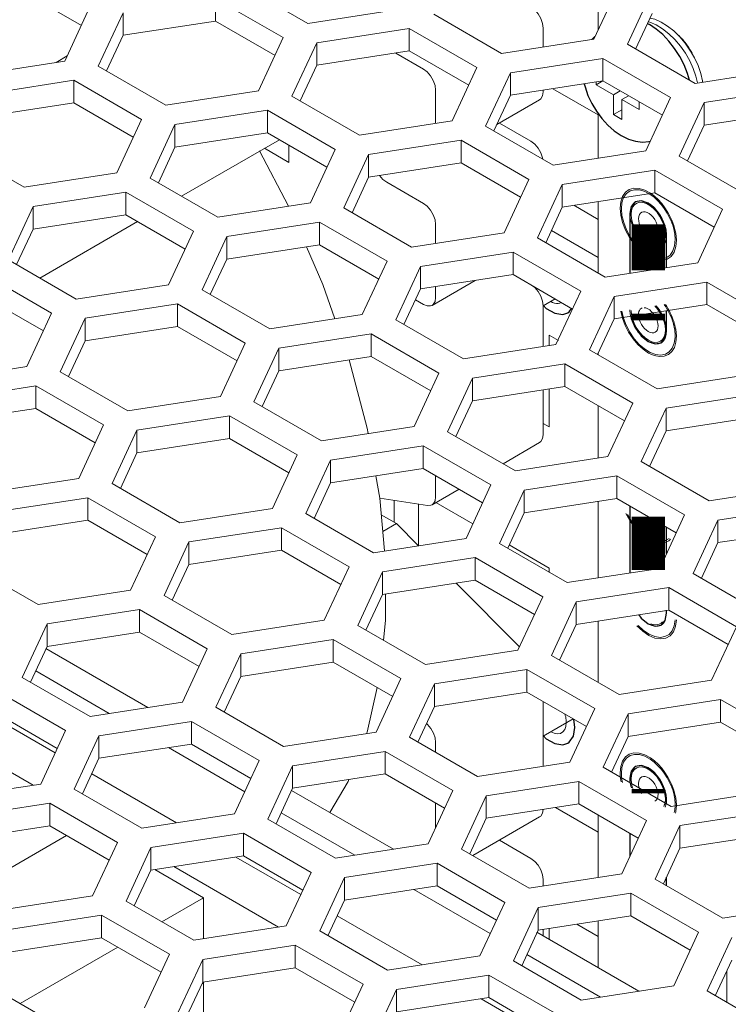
# Model space of a CAD drawing. Header units: millimetres. Extents: x 39 to 399, y 18 to 448.
# Tile 16 of 26: x 113 to 133, y 390 to 418. Entities that reach past the tile are written whole.
import ezdxf

# ---------------------------------------------------------------- set-up
doc = ezdxf.new("R2010")
doc.units = ezdxf.units.MM
doc.header["$LTSCALE"] = 2
doc.layers.get('0').update_dxf_attribs({"lineweight": 9})
doc.layers.add('02___PRT_ALL_AXES', color=7, linetype='Continuous')

msp = doc.modelspace()

# ---------------------------------------------------------------- linework, layer by layer
at = {"color": 3, "linetype": 'Continuous'}
for p, q in [((121.334, 418.07), (119.374, 419.202)), ((130.33, 419.163), (129.613, 417.618)), ((130.579, 417.468), (131.296, 419.014)), ((118.667, 418.794), (120.627, 417.662)), ((115.024, 418.529), (114.307, 416.983)), ((115.273, 416.834), (115.99, 418.379)), ((124.011, 418.485), (121.334, 418.07)), ((126.936, 417.204), (124.977, 418.335)), ((121.593, 417.513), (124.27, 417.927)), ((124.27, 417.927), (126.229, 416.796)), ((120.627, 417.662), (119.909, 416.117)), ((120.875, 415.967), (121.593, 417.513)), ((129.613, 417.618), (126.936, 417.204)), ((132.539, 416.337), (130.579, 417.468)), ((114.307, 416.983), (111.63, 416.569)), ((127.195, 416.646), (129.872, 417.06)), ((129.872, 417.06), (131.831, 415.929)), ((117.233, 415.703), (115.273, 416.834)), ((126.229, 416.796), (125.512, 415.25)), ((126.478, 415.101), (127.195, 416.646)), ((135.215, 416.751), (132.539, 416.337)), ((111.889, 416.012), (114.566, 416.426)), ((114.566, 416.426), (116.526, 415.294)), ((119.909, 416.117), (117.233, 415.703)), ((132.797, 415.779), (135.474, 416.194)), ((122.835, 414.836), (120.875, 415.967)), ((131.831, 415.929), (131.114, 414.383)), ((132.08, 414.234), (132.797, 415.779)), ((117.491, 415.145), (120.168, 415.559)), ((120.168, 415.559), (122.128, 414.428)), ((116.526, 415.294), (115.808, 413.749)), ((116.774, 413.6), (117.491, 415.145)), ((125.512, 415.25), (122.835, 414.836)), ((128.437, 413.969), (126.478, 415.101)), ((123.094, 414.278), (125.771, 414.692)), ((125.771, 414.692), (127.73, 413.561)), ((113.131, 413.335), (111.172, 414.466)), ((122.128, 414.428), (121.411, 412.882)), ((131.114, 414.383), (128.437, 413.969)), ((122.377, 412.733), (123.094, 414.278)), ((134.04, 413.103), (132.08, 414.234)), ((115.808, 413.749), (113.131, 413.335)), ((128.696, 413.412), (131.373, 413.826)), ((131.373, 413.826), (133.333, 412.694)), ((118.734, 412.468), (116.774, 413.6)), ((127.73, 413.561), (127.013, 412.016)), ((113.39, 412.777), (116.067, 413.191)), ((116.067, 413.191), (118.027, 412.06)), ((127.979, 411.866), (128.696, 413.412)), ((121.411, 412.882), (118.734, 412.468)), ((112.673, 411.232), (113.39, 412.777)), ((124.336, 411.602), (122.377, 412.733)), ((133.333, 412.694), (132.615, 411.149)), ((118.993, 411.911), (121.669, 412.325)), ((121.669, 412.325), (123.629, 411.193)), ((118.027, 412.06), (117.309, 410.514)), ((127.013, 412.016), (124.336, 411.602)), ((118.275, 410.365), (118.993, 411.911)), ((129.939, 410.735), (127.979, 411.866)), ((124.595, 411.044), (127.272, 411.458)), ((127.272, 411.458), (129.231, 410.327)), ((114.633, 410.1), (112.673, 411.232)), ((123.629, 411.193), (122.912, 409.648)), ((123.878, 409.498), (124.595, 411.044)), ((132.615, 411.149), (129.939, 410.735)), ((111.966, 410.823), (113.925, 409.692)), ((130.197, 410.177), (132.874, 410.591)), ((132.874, 410.591), (134.834, 409.46)), ((117.309, 410.514), (114.633, 410.1)), ((120.235, 409.234), (118.275, 410.365)), ((129.231, 410.327), (128.514, 408.781)), ((129.48, 408.632), (130.197, 410.177)), ((114.891, 409.543), (117.568, 409.957)), ((117.568, 409.957), (119.528, 408.825)), ((113.925, 409.692), (113.208, 408.147)), ((114.174, 407.997), (114.891, 409.543)), ((122.912, 409.648), (120.235, 409.234)), ((125.837, 408.367), (123.878, 409.498)), ((120.494, 408.676), (123.171, 409.09)), ((123.171, 409.09), (125.13, 407.959)), ((119.528, 408.825), (118.811, 407.28)), ((119.777, 407.131), (120.494, 408.676)), ((128.514, 408.781), (125.837, 408.367)), ((131.44, 407.5), (129.48, 408.632)), ((113.208, 408.147), (110.531, 407.733)), ((126.096, 407.809), (128.773, 408.223)), ((128.773, 408.223), (130.733, 407.092)), ((116.134, 406.866), (114.174, 407.997)), ((125.13, 407.959), (124.413, 406.413)), ((125.379, 406.264), (126.096, 407.809)), ((134.117, 407.914), (131.44, 407.5)), ((110.79, 407.175), (113.467, 407.589)), ((113.467, 407.589), (115.427, 406.458)), ((118.811, 407.28), (116.134, 406.866)), ((131.699, 406.943), (134.375, 407.357)), ((121.736, 405.999), (119.777, 407.131)), ((130.733, 407.092), (130.015, 405.547)), ((130.981, 405.397), (131.699, 406.943)), ((116.393, 406.308), (119.069, 406.722)), ((119.069, 406.722), (121.029, 405.591)), ((115.427, 406.458), (114.709, 404.912)), ((124.413, 406.413), (121.736, 405.999)), ((115.675, 404.763), (116.393, 406.308)), ((127.339, 405.133), (125.379, 406.264)), ((121.995, 405.442), (124.672, 405.856)), ((124.672, 405.856), (126.631, 404.724)), ((121.029, 405.591), (120.312, 404.046)), ((130.015, 405.547), (127.339, 405.133)), ((121.278, 403.896), (121.995, 405.442)), ((132.941, 404.266), (130.981, 405.397)), ((114.709, 404.912), (112.033, 404.498)), ((127.597, 404.575), (130.274, 404.989)), ((130.274, 404.989), (132.234, 403.858)), ((117.635, 403.631), (115.675, 404.763)), ((126.631, 404.724), (125.914, 403.179)), ((135.618, 404.68), (132.941, 404.266)), ((112.291, 403.94), (114.968, 404.355)), ((114.968, 404.355), (116.928, 403.223)), ((126.88, 403.029), (127.597, 404.575)), ((120.312, 404.046), (117.635, 403.631)), ((133.2, 403.708), (135.877, 404.122)), ((123.237, 402.765), (121.278, 403.896)), ((132.234, 403.858), (131.517, 402.312)), ((117.894, 403.074), (120.571, 403.488)), ((120.571, 403.488), (122.53, 402.356)), ((132.482, 402.163), (133.2, 403.708)), ((116.928, 403.223), (116.211, 401.678)), ((117.177, 401.528), (117.894, 403.074)), ((125.914, 403.179), (123.237, 402.765)), ((128.84, 401.898), (126.88, 403.029)), ((123.496, 402.207), (126.173, 402.621)), ((126.173, 402.621), (128.133, 401.49)), ((113.534, 401.264), (111.574, 402.395)), ((122.53, 402.356), (121.813, 400.811)), ((122.779, 400.662), (123.496, 402.207)), ((131.517, 402.312), (128.84, 401.898)), ((134.442, 401.031), (132.482, 402.163)), ((116.211, 401.678), (113.534, 401.264)), ((119.136, 400.397), (117.177, 401.528)), ((128.133, 401.49), (127.415, 399.944)), ((129.099, 401.34), (131.775, 401.755)), ((131.775, 401.755), (133.735, 400.623)), ((128.381, 399.795), (129.099, 401.34)), ((113.793, 400.706), (116.469, 401.12)), ((116.469, 401.12), (118.429, 399.989)), ((113.075, 399.16), (113.793, 400.706)), ((121.813, 400.811), (119.136, 400.397)), ((124.738, 399.53), (122.779, 400.662)), ((133.735, 400.623), (133.018, 399.078)), ((119.395, 399.839), (122.072, 400.253)), ((122.072, 400.253), (124.031, 399.122)), ((116.708, 398.288), (113.757, 399.991)), ((118.429, 399.989), (117.712, 398.443)), ((118.678, 398.294), (119.395, 399.839)), ((127.415, 399.944), (124.738, 399.53)), ((130.341, 398.664), (128.381, 399.795)), ((124.997, 398.973), (127.674, 399.387)), ((127.674, 399.387), (129.634, 398.255)), ((115.035, 398.029), (113.075, 399.16)), ((124.031, 399.122), (123.314, 397.577)), ((124.28, 397.427), (124.997, 398.973)), ((133.018, 399.078), (130.341, 398.664)), ((112.368, 398.752), (114.328, 397.621)), ((117.712, 398.443), (115.035, 398.029)), ((130.6, 398.106), (133.277, 398.52)), ((133.277, 398.52), (135.236, 397.389)), ((120.637, 397.162), (118.678, 398.294)), ((129.634, 398.255), (128.917, 396.71)), ((129.882, 396.56), (130.6, 398.106)), ((115.294, 397.471), (117.971, 397.886)), ((117.971, 397.886), (119.93, 396.754)), ((114.328, 397.621), (113.611, 396.075)), ((123.314, 397.577), (120.637, 397.162)), ((114.576, 395.926), (115.294, 397.471)), ((126.24, 396.296), (124.28, 397.427)), ((120.896, 396.605), (123.573, 397.019)), ((123.573, 397.019), (125.533, 395.888)), ((119.93, 396.754), (119.213, 395.209)), ((128.917, 396.71), (126.24, 396.296)), ((120.179, 395.059), (120.896, 396.605)), ((131.842, 395.429), (129.882, 396.56)), ((113.611, 396.075), (110.934, 395.661)), ((126.498, 395.738), (129.175, 396.152)), ((129.175, 396.152), (131.135, 395.021)), ((116.536, 394.795), (114.576, 395.926)), ((123.811, 394.187), (120.861, 395.89)), ((125.533, 395.888), (124.815, 394.342)), ((134.519, 395.843), (131.842, 395.429)), ((111.193, 395.104), (113.869, 395.518)), ((113.869, 395.518), (115.829, 394.386)), ((125.781, 394.193), (126.498, 395.738)), ((132.101, 394.871), (134.778, 395.286)), ((119.213, 395.209), (116.536, 394.795)), ((122.138, 393.928), (120.179, 395.059)), ((131.135, 395.021), (130.418, 393.475)), ((116.795, 394.237), (119.472, 394.651)), ((119.472, 394.651), (121.431, 393.52)), ((131.384, 393.326), (132.101, 394.871)), ((115.829, 394.386), (115.112, 392.841)), ((116.078, 392.691), (116.795, 394.237)), ((124.815, 394.342), (122.138, 393.928)), ((127.741, 393.061), (125.781, 394.193)), ((121.431, 393.52), (120.714, 391.974)), ((122.397, 393.37), (125.074, 393.784)), ((125.074, 393.784), (127.034, 392.653)), ((121.68, 391.825), (122.397, 393.37)), ((130.418, 393.475), (127.741, 393.061)), ((133.343, 392.195), (131.384, 393.326)), ((115.112, 392.841), (112.435, 392.427)), ((118.037, 391.56), (116.078, 392.691)), ((127.034, 392.653), (126.316, 391.108)), ((128, 392.504), (130.677, 392.918)), ((130.677, 392.918), (132.636, 391.786)), ((127.282, 390.958), (128, 392.504)), ((136.02, 392.609), (133.343, 392.195)), ((112.694, 391.869), (115.371, 392.283)), ((115.371, 392.283), (117.33, 391.152)), ((120.714, 391.974), (118.037, 391.56)), ((123.64, 390.693), (121.68, 391.825)), ((130.915, 390.086), (127.964, 391.789)), ((132.636, 391.786), (131.919, 390.241)), ((132.885, 390.092), (133.602, 391.637)), ((118.296, 391.002), (120.973, 391.417)), ((120.973, 391.417), (122.933, 390.285)), ((117.33, 391.152), (116.613, 389.606)), ((117.579, 389.457), (118.296, 391.002)), ((126.316, 391.108), (123.64, 390.693)), ((129.242, 389.827), (127.282, 390.958)), ((123.898, 390.136), (126.575, 390.55)), ((126.575, 390.55), (128.535, 389.419)), ((113.936, 389.192), (111.976, 390.324)), ((122.933, 390.285), (122.215, 388.74)), ((123.181, 388.59), (123.898, 390.136)), ((131.919, 390.241), (129.242, 389.827)), ((134.844, 388.96), (132.885, 390.092))]:
    msp.add_line(p, q, dxfattribs=at)
at = {"color": 7, "linetype": 'Continuous'}
for p, q in [((113.065, 419.007), (114.785, 418.014)), ((129.735, 417.88), (129.735, 418.854)), ((118.667, 418.794), (118.667, 418.14)), ((115.99, 418.379), (115.99, 417.726)), ((130.818, 417.33), (131.296, 418.361)), ((115.99, 417.726), (118.667, 418.14)), ((118.667, 418.14), (120.388, 417.147)), ((131.228, 418.108), (131.184, 418.119)), ((131.414, 418.027), (131.228, 418.108)), ((115.512, 416.696), (115.99, 417.726)), ((124.27, 417.927), (124.27, 417.274)), ((128.144, 417.391), (128.144, 417.935)), ((121.593, 417.513), (121.593, 416.86)), ((121.593, 416.86), (124.27, 417.274)), ((124.679, 416.751), (123.879, 417.213)), ((124.27, 417.274), (125.99, 416.28)), ((114.375, 417.13), (114.052, 416.944)), ((121.114, 415.829), (121.593, 416.86)), ((129.872, 417.06), (129.872, 416.407)), ((127.195, 416.646), (127.195, 415.993)), ((132.752, 416.408), (132.702, 416.626)), ((114.566, 416.426), (114.566, 415.773)), ((127.195, 415.993), (129.872, 416.407)), ((129.681, 416.296), (129.872, 416.407)), ((129.681, 416.378), (129.681, 416.296)), ((129.681, 416.296), (130.18, 416.008)), ((129.872, 416.407), (131.592, 415.414)), ((132.605, 416.352), (132.56, 416.544)), ((132.756, 416.371), (132.752, 416.408)), ((125.033, 415.176), (125.033, 416.139)), ((128.144, 416.09), (128.144, 416.14)), ((129.735, 415.425), (128.422, 416.183)), ((130.18, 416.008), (130.371, 416.119)), ((130.18, 416.008), (130.18, 415.432)), ((111.889, 415.358), (114.566, 415.773)), ((114.566, 415.773), (116.286, 414.779)), ((126.717, 414.963), (127.195, 415.993)), ((128.04, 415.861), (126.802, 415.146)), ((130.421, 415.869), (130.612, 415.98)), ((130.421, 415.293), (130.421, 415.869)), ((130.421, 415.869), (130.92, 415.581)), ((130.92, 415.581), (130.92, 415.802)), ((132.797, 415.779), (132.797, 415.126)), ((120.168, 415.559), (120.168, 414.906)), ((129.735, 414.17), (129.735, 415.46)), ((130.18, 415.432), (130.421, 415.571)), ((130.18, 415.432), (130.421, 415.293)), ((132.797, 415.126), (135.474, 415.54)), ((117.491, 415.145), (117.491, 414.492)), ((126.876, 415.189), (127.79, 414.661)), ((117.491, 414.492), (120.168, 414.906)), ((120.168, 414.906), (121.889, 413.913)), ((132.319, 414.096), (132.797, 415.126)), ((120.512, 414.708), (117.683, 413.075)), ((125.771, 414.692), (125.771, 414.039)), ((117.013, 413.461), (117.491, 414.492)), ((120.776, 412.784), (119.942, 414.387)), ((120.79, 414.052), (120.083, 414.46)), ((120.79, 414.547), (120.79, 414.052)), ((123.094, 414.278), (123.094, 413.625)), ((123.094, 413.625), (125.771, 414.039)), ((125.771, 414.039), (127.491, 413.046)), ((131.373, 413.826), (131.373, 413.173)), ((122.616, 412.595), (123.094, 413.625)), ((124.679, 412.865), (123.618, 413.477)), ((116.067, 413.191), (116.067, 412.538)), ((128.696, 413.412), (128.696, 412.758)), ((128.696, 412.758), (131.373, 413.173)), ((131.373, 413.173), (133.094, 412.179)), ((129.735, 410.852), (129.735, 412.919)), ((113.39, 412.777), (113.39, 412.124)), ((128.218, 411.728), (128.696, 412.758)), ((129.03, 412.81), (129.735, 412.404)), ((113.39, 412.124), (116.067, 412.538)), ((116.41, 412.34), (113.582, 410.707)), ((116.067, 412.538), (117.788, 411.545)), ((121.669, 412.325), (121.669, 411.671)), ((112.912, 411.094), (113.39, 412.124)), ((125.033, 411.709), (125.033, 412.253)), ((129.735, 411.301), (128.382, 412.082)), ((118.993, 411.911), (118.993, 411.257)), ((118.993, 411.257), (121.669, 411.671)), ((121.669, 411.671), (123.39, 410.678)), ((127.272, 411.458), (127.272, 410.805)), ((118.514, 410.227), (118.993, 411.257)), ((124.595, 411.044), (124.595, 410.391)), ((124.595, 410.391), (127.272, 410.805)), ((126.172, 410.635), (124.929, 409.917)), ((127.272, 410.805), (128.992, 409.811)), ((132.874, 410.591), (132.874, 409.938)), ((124.117, 409.36), (124.595, 410.391)), ((125.033, 410.146), (125.033, 410.458)), ((111.966, 410.17), (113.686, 409.177)), ((124.448, 410.075), (124.679, 409.942)), ((128.489, 410.102), (128.144, 409.903)), ((130.197, 410.177), (130.197, 409.524)), ((117.568, 409.957), (117.568, 409.304)), ((128.144, 408.724), (128.144, 409.901)), ((130.197, 409.524), (132.874, 409.938)), ((132.874, 409.938), (134.595, 408.945)), ((114.891, 409.543), (114.891, 408.889)), ((129.719, 408.494), (130.197, 409.524)), ((114.891, 408.889), (117.568, 409.304)), ((117.568, 409.304), (119.289, 408.31)), ((114.413, 407.859), (114.891, 408.889)), ((123.171, 409.09), (123.171, 408.437)), ((128.321, 408.751), (128.321, 409.056)), ((128.321, 409.056), (128.585, 408.903)), ((120.494, 408.676), (120.494, 408.023)), ((120.494, 408.023), (123.171, 408.437)), ((123.171, 408.437), (124.891, 407.444)), ((129.735, 408.485), (129.735, 408.527)), ((128.773, 408.223), (128.773, 407.57)), ((120.016, 406.993), (120.494, 408.023)), ((126.096, 407.809), (126.096, 407.156)), ((113.467, 407.589), (113.467, 406.936)), ((126.096, 407.156), (128.773, 407.57)), ((128.144, 406.177), (128.144, 407.473)), ((128.321, 406.402), (128.321, 407.5)), ((128.773, 407.57), (130.494, 406.577)), ((110.79, 406.522), (113.467, 406.936)), ((113.467, 406.936), (115.188, 405.942)), ((125.618, 406.126), (126.096, 407.156)), ((129.735, 405.503), (129.735, 407.015)), ((131.699, 406.943), (131.699, 406.289)), ((119.069, 406.722), (119.069, 406.069)), ((131.699, 406.289), (134.375, 406.704)), ((128.144, 406.504), (128.321, 406.402)), ((116.393, 406.308), (116.393, 405.655)), ((116.393, 405.655), (119.069, 406.069)), ((119.069, 406.069), (120.79, 405.076)), ((131.22, 405.259), (131.699, 406.289)), ((124.672, 405.856), (124.672, 405.202)), ((128.04, 405.948), (126.983, 405.338)), ((115.914, 404.625), (116.393, 405.655)), ((121.995, 405.442), (121.995, 404.788)), ((121.995, 404.788), (124.672, 405.202)), ((124.672, 405.202), (126.392, 404.209)), ((123.415, 404.345), (123.299, 404.99)), ((125.033, 404.381), (125.033, 404.994)), ((130.274, 404.989), (130.274, 404.336)), ((121.517, 403.758), (121.995, 404.788)), ((114.968, 404.355), (114.968, 403.701)), ((123.555, 402.814), (123.415, 404.345)), ((123.415, 404.345), (124.801, 404.131)), ((125.71, 404.603), (124.929, 404.152)), ((127.597, 404.575), (127.597, 403.922)), ((127.597, 403.922), (130.274, 404.336)), ((130.274, 404.336), (131.995, 403.342)), ((123.83, 403.646), (123.83, 404.281)), ((124.538, 404.172), (124.538, 402.966)), ((126.108, 403.597), (125.038, 404.215)), ((129.735, 402.037), (129.735, 404.252)), ((123.459, 403.861), (123.901, 403.606)), ((127.119, 402.891), (127.597, 403.922)), ((112.291, 403.287), (114.968, 403.701)), ((114.968, 403.701), (116.689, 402.708)), ((120.571, 403.488), (120.571, 402.835)), ((123.901, 403.606), (123.504, 403.376)), ((123.901, 403.606), (124.54, 402.966)), ((133.2, 403.708), (133.2, 403.055)), ((133.2, 403.055), (135.877, 403.469)), ((117.894, 403.074), (117.894, 402.421)), ((128.321, 402.32), (127.164, 402.988)), ((132.722, 402.025), (133.2, 403.055)), ((117.894, 402.421), (120.571, 402.835)), ((120.571, 402.835), (122.291, 401.841)), ((126.173, 402.621), (126.173, 401.968)), ((117.416, 401.39), (117.894, 402.421)), ((123.496, 402.207), (123.496, 401.554)), ((128.321, 402.198), (128.321, 402.32)), ((123.496, 401.554), (126.173, 401.968)), ((125.623, 401.883), (127.461, 400.043)), ((126.173, 401.968), (127.894, 400.975)), ((123.018, 400.524), (123.496, 401.554)), ((123.581, 400.803), (123.581, 401.567)), ((131.775, 401.755), (131.775, 401.101)), ((129.099, 401.34), (129.099, 400.687)), ((116.469, 401.12), (116.469, 400.467)), ((129.099, 400.687), (131.775, 401.101)), ((131.775, 401.101), (133.496, 400.108)), ((113.793, 400.706), (113.793, 400.053)), ((123.522, 400.232), (123.581, 400.803)), ((128.62, 399.657), (129.099, 400.687)), ((129.735, 399.014), (129.735, 400.786)), ((113.793, 400.053), (116.469, 400.467)), ((116.469, 400.467), (118.19, 399.474)), ((122.072, 400.253), (122.072, 399.6)), ((113.314, 399.022), (113.793, 400.053)), ((119.395, 399.839), (119.395, 399.186)), ((119.395, 399.186), (122.072, 399.6)), ((122.072, 399.6), (123.792, 398.607)), ((115.593, 398.115), (113.464, 399.344)), ((127.674, 399.387), (127.674, 398.733)), ((118.917, 398.156), (119.395, 399.186)), ((124.997, 398.973), (124.997, 398.319)), ((124.997, 398.319), (127.674, 398.733)), ((127.674, 398.733), (129.395, 397.74)), ((128.144, 396.59), (128.144, 398.462)), ((133.277, 398.52), (133.277, 397.867)), ((114.029, 396.977), (112.145, 398.064)), ((112.368, 398.099), (114.089, 397.106)), ((124.519, 397.289), (124.997, 398.319)), ((130.6, 398.106), (130.6, 397.453)), ((113.387, 396.041), (110.361, 397.788)), ((117.971, 397.886), (117.971, 397.232)), ((124.801, 397.796), (124.769, 397.827)), ((129.012, 397.961), (128.144, 397.46)), ((130.6, 397.453), (133.277, 397.867)), ((133.277, 397.867), (134.997, 396.874)), ((115.294, 397.471), (115.294, 396.818)), ((115.294, 396.818), (117.971, 397.232)), ((117.971, 397.232), (119.691, 396.239)), ((125.033, 396.993), (125.033, 397.278)), ((130.122, 396.422), (130.6, 397.453)), ((119.512, 395.853), (117.301, 397.129)), ((123.573, 397.019), (123.573, 396.366)), ((114.816, 395.788), (115.294, 396.818)), ((117.54, 394.95), (115.085, 396.367)), ((120.896, 396.605), (120.896, 395.952)), ((120.896, 395.952), (123.573, 396.366)), ((123.573, 396.366), (125.293, 395.372)), ((129.175, 396.152), (129.175, 395.499)), ((120.418, 394.921), (120.896, 395.952)), ((113.869, 395.518), (113.869, 394.865)), ((125.033, 394.81), (125.033, 395.523)), ((126.498, 395.738), (126.498, 395.085)), ((126.498, 395.085), (129.175, 395.499)), ((129.175, 395.499), (130.896, 394.506)), ((122.696, 394.014), (120.567, 395.243)), ((129.735, 394.685), (128.505, 395.395)), ((126.02, 394.055), (126.498, 395.085)), ((128.04, 395.122), (126.106, 394.005)), ((129.735, 393.37), (129.735, 395.176)), ((111.193, 394.45), (113.869, 394.865)), ((113.869, 394.865), (115.59, 393.871)), ((119.472, 394.651), (119.472, 393.998)), ((132.101, 394.871), (132.101, 394.218)), ((111.527, 392.951), (114.355, 394.584)), ((126.876, 394.45), (127.79, 393.922)), ((132.101, 394.218), (134.778, 394.632)), ((116.795, 394.237), (116.795, 393.584)), ((131.623, 393.188), (132.101, 394.218)), ((116.795, 393.584), (119.472, 393.998)), ((121.132, 392.876), (119.249, 393.963)), ((119.472, 393.998), (121.192, 393.005)), ((116.317, 392.553), (116.795, 393.584)), ((116.906, 393.601), (118.315, 392.788)), ((120.491, 391.94), (117.464, 393.687)), ((125.074, 393.784), (125.074, 393.131)), ((122.397, 393.37), (122.397, 392.717)), ((128.144, 393.124), (128.144, 393.31)), ((122.397, 392.717), (125.074, 393.131)), ((126.615, 391.751), (124.405, 393.028)), ((125.074, 393.131), (126.795, 392.138)), ((118.315, 392.788), (117.113, 392.094)), ((118.298, 392.757), (118.315, 392.747)), ((118.315, 392.788), (118.315, 391.603)), ((121.919, 391.687), (122.397, 392.717)), ((130.677, 392.918), (130.677, 392.265)), ((128, 392.504), (128, 391.85)), ((115.371, 392.283), (115.371, 391.63)), ((124.643, 390.849), (122.188, 392.266)), ((128, 391.85), (130.677, 392.265)), ((129.735, 390.767), (129.735, 392.119)), ((130.677, 392.265), (132.397, 391.271)), ((127.522, 390.82), (128, 391.85)), ((128.144, 391.686), (128.144, 391.873)), ((128.321, 391.583), (128.321, 391.9)), ((129.114, 392.023), (129.735, 391.664)), ((112.694, 391.216), (115.371, 391.63)), ((115.371, 391.63), (117.091, 390.637)), ((115.84, 391.359), (113.012, 389.726)), ((120.973, 391.417), (120.973, 390.763)), ((118.296, 391.002), (118.296, 390.349)), ((129.8, 389.913), (127.671, 391.142)), ((133.124, 389.953), (133.602, 390.984)), ((118.296, 390.349), (120.973, 390.763)), ((120.973, 390.763), (122.693, 389.77)), ((133.458, 390.674), (133.458, 389.76)), ((126.575, 390.55), (126.575, 389.897)), ((117.818, 389.319), (118.296, 390.349)), ((118.315, 390.297), (118.278, 390.319)), ((118.315, 390.338), (118.282, 390.319)), ((118.315, 389.032), (118.315, 390.349)), ((123.898, 390.136), (123.898, 389.483)), ((123.898, 389.483), (126.575, 389.897)), ((128.236, 388.775), (126.352, 389.862)), ((126.575, 389.897), (128.296, 388.903))]:
    msp.add_line(p, q, dxfattribs=at)
for points in [[(127.79, 418.548), (127.9, 418.464), (127.998, 418.35), (128.076, 418.214), (128.126, 418.072), (128.144, 417.935)], [(131.556, 418.108), (131.37, 418.189), (131.233, 418.225)], [(132.56, 416.544), (132.484, 416.768), (132.382, 416.991), (132.258, 417.208), (132.114, 417.414), (131.954, 417.603), (131.781, 417.771), (131.6, 417.914), (131.414, 418.027)], [(132.702, 416.626), (132.625, 416.849), (132.524, 417.072), (132.399, 417.29), (132.256, 417.496), (132.096, 417.685), (131.923, 417.853), (131.741, 417.995), (131.556, 418.108)], [(132.117, 417.671), (132.102, 417.686), (132.084, 417.703), (132.068, 417.718), (132.05, 417.734), (132.031, 417.75), (132.014, 417.764)], [(132.246, 417.529), (132.227, 417.552), (132.205, 417.577), (132.183, 417.602), (132.163, 417.624), (132.14, 417.648), (132.117, 417.671)], [(132.453, 417.208), (132.424, 417.262), (132.391, 417.319), (132.357, 417.374), (132.323, 417.425), (132.285, 417.478), (132.246, 417.529)], [(125.033, 416.139), (125.015, 416.276), (124.965, 416.418), (124.887, 416.553), (124.789, 416.668), (124.679, 416.751)], [(128.144, 416.09), (128.126, 415.974), (128.076, 415.889), (128.04, 415.861)], [(127.79, 414.661), (127.9, 414.578), (127.998, 414.463), (128.076, 414.328), (128.126, 414.185), (128.131, 414.146)], [(123.618, 413.477), (123.509, 413.561), (123.411, 413.674)], [(131.246, 413.161), (131.081, 413.251), (130.919, 413.301), (130.767, 413.307), (130.633, 413.269), (130.523, 413.188), (130.44, 413.068), (130.389, 412.914), (130.371, 412.73)], [(131.243, 413.122), (131.086, 413.208), (130.93, 413.256), (130.785, 413.262), (130.657, 413.225), (130.551, 413.148), (130.472, 413.033), (130.423, 412.886), (130.407, 412.71)], [(131.829, 412.461), (131.754, 412.602), (131.668, 412.737), (131.572, 412.862), (131.469, 412.976), (131.36, 413.076), (131.246, 413.161)], [(131.715, 411.965), (131.702, 412.097), (131.666, 412.239), (131.609, 412.382), (131.535, 412.517), (131.445, 412.643), (131.343, 412.753), (131.236, 412.84), (131.126, 412.903), (131.017, 412.938), (130.918, 412.944), (130.828, 412.92), (130.754, 412.867), (130.7, 412.79), (130.666, 412.688), (130.654, 412.567)], [(131.679, 411.985), (131.667, 412.108), (131.634, 412.241), (131.581, 412.374), (131.512, 412.5), (131.428, 412.618), (131.333, 412.72), (131.233, 412.801), (131.129, 412.86), (131.028, 412.893), (130.936, 412.898), (130.852, 412.876), (130.783, 412.827), (130.732, 412.754), (130.7, 412.659), (130.689, 412.546)], [(131.801, 412.452), (131.729, 412.587), (131.647, 412.716), (131.555, 412.836), (131.456, 412.945), (131.352, 413.041), (131.243, 413.122)], [(125.033, 412.253), (125.015, 412.389), (124.965, 412.532), (124.887, 412.667), (124.789, 412.782), (124.679, 412.865)], [(130.371, 412.73), (130.388, 412.528), (130.44, 412.311), (130.525, 412.092), (130.638, 411.88), (130.775, 411.685), (130.93, 411.515), (131.097, 411.378), (131.267, 411.279), (131.433, 411.223)], [(130.407, 412.71), (130.423, 412.517), (130.473, 412.309), (130.553, 412.099), (130.662, 411.897), (130.793, 411.71), (130.941, 411.548), (131.1, 411.416), (131.263, 411.322), (131.422, 411.268)], [(131.467, 412.103), (131.46, 412.174), (131.441, 412.249), (131.411, 412.325), (131.372, 412.397), (131.323, 412.465), (131.269, 412.523), (131.212, 412.57), (131.153, 412.603), (131.095, 412.622), (131.042, 412.625), (130.994, 412.612), (130.955, 412.584), (130.926, 412.543), (130.908, 412.488), (130.902, 412.424)], [(130.654, 412.567), (130.664, 412.442), (130.695, 412.308), (130.744, 412.174), (130.811, 412.042), (130.891, 411.92), (130.984, 411.809), (131.083, 411.718), (131.188, 411.646), (131.291, 411.599), (131.392, 411.577), (131.484, 411.582), (131.563, 411.613), (131.629, 411.67), (131.677, 411.749), (131.706, 411.849), (131.715, 411.965)], [(130.689, 412.546), (130.699, 412.43), (130.727, 412.305), (130.773, 412.18), (130.836, 412.056), (130.91, 411.943), (130.997, 411.839), (131.09, 411.754), (131.188, 411.687), (131.284, 411.643), (131.378, 411.623), (131.464, 411.628), (131.538, 411.657), (131.599, 411.71), (131.644, 411.783), (131.671, 411.876), (131.679, 411.985)], [(130.902, 412.424), (130.907, 412.357), (130.923, 412.286), (130.949, 412.215), (130.985, 412.144), (131.028, 412.079), (131.077, 412.02), (131.13, 411.971), (131.186, 411.933), (131.241, 411.908), (131.295, 411.896), (131.344, 411.899), (131.386, 411.915), (131.422, 411.946), (131.447, 411.988), (131.463, 412.041), (131.467, 412.103)], [(131.944, 412.017), (131.93, 412.085), (131.912, 412.158), (131.89, 412.232), (131.864, 412.305), (131.834, 412.379), (131.801, 412.452)], [(131.978, 412.006), (131.964, 412.077), (131.945, 412.154), (131.922, 412.23), (131.895, 412.307), (131.864, 412.384), (131.829, 412.461)], [(131.962, 411.827), (131.961, 411.855), (131.959, 411.888), (131.957, 411.917), (131.953, 411.95), (131.949, 411.984), (131.944, 412.017)], [(131.422, 411.268), (131.571, 411.258), (131.705, 411.293), (131.815, 411.371), (131.897, 411.49), (131.947, 411.643), (131.962, 411.827)], [(131.433, 411.223), (131.589, 411.213), (131.729, 411.249), (131.844, 411.331), (131.93, 411.455), (131.981, 411.615), (131.997, 411.807)], [(131.997, 411.807), (131.997, 411.837), (131.995, 411.871), (131.992, 411.902), (131.988, 411.936), (131.984, 411.971), (131.978, 412.006)], [(122.121, 409.525), (121.773, 410.521), (121.299, 411.614)], [(127.833, 410.481), (127.9, 410.43), (127.998, 410.315), (128.076, 410.18), (128.126, 410.038), (128.144, 409.901)], [(124.929, 409.917), (124.965, 409.945), (125.015, 410.029), (125.033, 410.146)], [(128.361, 410.029), (128.417, 410.001), (128.474, 409.982), (128.528, 409.971), (128.58, 409.97), (128.627, 409.978), (128.672, 409.996)], [(124.679, 409.942), (124.789, 409.899), (124.887, 409.9), (124.929, 409.917)], [(130.389, 409.746), (130.438, 409.543), (130.515, 409.339), (130.617, 409.14), (130.743, 408.95), (130.884, 408.785), (131.037, 408.646), (131.195, 408.539), (131.356, 408.468), (131.507, 408.436), (131.646, 408.445), (131.767, 408.493), (131.868, 408.581), (131.94, 408.702), (131.984, 408.853), (131.997, 409.031)], [(130.421, 409.751), (130.468, 409.547), (130.546, 409.341), (130.65, 409.141), (130.779, 408.952), (130.923, 408.789), (131.079, 408.656), (131.238, 408.557), (131.399, 408.497), (131.547, 408.481), (131.68, 408.506), (131.792, 408.573), (131.88, 408.681), (131.936, 408.821), (131.961, 408.991)], [(130.654, 409.791), (130.664, 409.666), (130.695, 409.532), (130.744, 409.398), (130.811, 409.266), (130.891, 409.144), (130.984, 409.033), (131.083, 408.942), (131.188, 408.87), (131.291, 408.823), (131.392, 408.801), (131.484, 408.806), (131.563, 408.837), (131.629, 408.894), (131.677, 408.973), (131.706, 409.073), (131.715, 409.189)], [(130.689, 409.77), (130.699, 409.654), (130.727, 409.529), (130.773, 409.404), (130.836, 409.28), (130.91, 409.167), (130.997, 409.063), (131.09, 408.978), (131.188, 408.911), (131.284, 408.867), (131.378, 408.847), (131.464, 408.851), (131.538, 408.88), (131.599, 408.934), (131.644, 409.007), (131.671, 409.1), (131.679, 409.208)], [(131.007, 409.841), (130.977, 409.826), (130.95, 409.803), (130.929, 409.773), (130.914, 409.737), (130.905, 409.695), (130.902, 409.648)], [(131.467, 409.327), (131.461, 409.395), (131.443, 409.467), (131.415, 409.54), (131.378, 409.611), (131.333, 409.677), (131.282, 409.734), (131.227, 409.783), (131.171, 409.819), (131.114, 409.841), (131.061, 409.85)], [(131.679, 409.208), (131.669, 409.323), (131.64, 409.444), (131.595, 409.567), (131.535, 409.686), (131.461, 409.798), (131.378, 409.899)], [(131.715, 409.189), (131.704, 409.305), (131.676, 409.43), (131.631, 409.556), (131.571, 409.68), (131.498, 409.797), (131.414, 409.904)], [(131.872, 409.508), (131.843, 409.582), (131.811, 409.655), (131.774, 409.73), (131.735, 409.801), (131.693, 409.87), (131.646, 409.94)], [(131.876, 409.58), (131.849, 409.642), (131.82, 409.703), (131.787, 409.767), (131.754, 409.826), (131.718, 409.885), (131.678, 409.945)], [(130.902, 409.648), (130.907, 409.581), (130.923, 409.51), (130.949, 409.439), (130.985, 409.368), (131.028, 409.303), (131.077, 409.244), (131.13, 409.195), (131.186, 409.157), (131.241, 409.132), (131.295, 409.12), (131.344, 409.123), (131.386, 409.139), (131.422, 409.17), (131.447, 409.212), (131.463, 409.265), (131.467, 409.327)], [(131.944, 409.241), (131.936, 409.282), (131.926, 409.327), (131.915, 409.372), (131.902, 409.417), (131.887, 409.463), (131.872, 409.508)], [(131.978, 409.23), (131.967, 409.287), (131.954, 409.345), (131.938, 409.403), (131.919, 409.462), (131.899, 409.52), (131.876, 409.58)], [(131.962, 409.051), (131.961, 409.079), (131.959, 409.112), (131.957, 409.141), (131.953, 409.174), (131.949, 409.208), (131.944, 409.241)], [(131.997, 409.031), (131.997, 409.061), (131.995, 409.095), (131.992, 409.125), (131.988, 409.16), (131.984, 409.195), (131.978, 409.23)], [(131.961, 408.991), (131.962, 409), (131.962, 409.009), (131.962, 409.019), (131.962, 409.028), (131.962, 409.04), (131.962, 409.051)], [(123.08, 406.207), (123.051, 406.369), (122.528, 408.337)], [(128.144, 406.177), (128.127, 406.063), (128.08, 405.98), (128.04, 405.948)], [(124.929, 404.152), (124.969, 404.184), (125.016, 404.267), (125.033, 404.381)], [(124.801, 404.131), (124.895, 404.137), (124.929, 404.152)], [(130.539, 403.898), (130.651, 403.695), (130.788, 403.505), (130.939, 403.342), (131.103, 403.209), (131.27, 403.113), (131.433, 403.058)], [(130.584, 403.872), (130.691, 403.686), (130.82, 403.513), (130.963, 403.363), (131.115, 403.241), (131.269, 403.154), (131.422, 403.103)], [(130.992, 403.636), (131.054, 403.578), (131.117, 403.527), (131.184, 403.484), (131.248, 403.451), (131.314, 403.427), (131.377, 403.414)], [(131.422, 403.103), (131.491, 403.093), (131.557, 403.092), (131.619, 403.1), (131.68, 403.117), (131.734, 403.143), (131.785, 403.178)], [(131.433, 403.058), (131.507, 403.047), (131.581, 403.047), (131.651, 403.057), (131.716, 403.078), (131.775, 403.109), (131.83, 403.152)], [(130.857, 400.649), (131.024, 400.492), (131.199, 400.372), (131.376, 400.296), (131.541, 400.27), (131.69, 400.292), (131.817, 400.364), (131.912, 400.48), (131.973, 400.637), (131.997, 400.826)], [(130.893, 400.655), (131.049, 400.513), (131.211, 400.406), (131.375, 400.339), (131.528, 400.315), (131.667, 400.337), (131.784, 400.401), (131.874, 400.505), (131.934, 400.648), (131.961, 400.82)], [(131.194, 400.702), (131.29, 400.659), (131.382, 400.637), (131.467, 400.638), (131.544, 400.662), (131.609, 400.708), (131.66, 400.774)], [(131.258, 400.712), (131.324, 400.691), (131.389, 400.681), (131.448, 400.684), (131.504, 400.699), (131.553, 400.726), (131.595, 400.764)], [(123.033, 397.533), (123.051, 397.579), (123.343, 398.866)], [(128.814, 397.854), (128.813, 397.892), (128.809, 397.933), (128.804, 397.972), (128.795, 398.015), (128.785, 398.056), (128.772, 398.1)], [(125.033, 397.278), (125.016, 397.411), (124.969, 397.549), (124.895, 397.681), (124.801, 397.796)], [(128.361, 397.585), (128.461, 397.542), (128.557, 397.526), (128.644, 397.54), (128.715, 397.582), (128.769, 397.651), (128.803, 397.743), (128.814, 397.854)], [(131.246, 396.831), (131.081, 396.921), (130.919, 396.971), (130.767, 396.977), (130.633, 396.939), (130.523, 396.858), (130.44, 396.738), (130.389, 396.584), (130.371, 396.4)], [(131.243, 396.792), (131.086, 396.878), (130.93, 396.926), (130.785, 396.932), (130.657, 396.895), (130.551, 396.818), (130.472, 396.703), (130.423, 396.556), (130.407, 396.38)], [(131.801, 396.122), (131.729, 396.257), (131.647, 396.386), (131.555, 396.506), (131.456, 396.615), (131.352, 396.711), (131.243, 396.792)], [(131.829, 396.13), (131.754, 396.272), (131.668, 396.407), (131.572, 396.532), (131.469, 396.646), (131.36, 396.746), (131.246, 396.831)], [(130.371, 396.4), (130.372, 396.36), (130.374, 396.316), (130.378, 396.275), (130.384, 396.23), (130.39, 396.187), (130.399, 396.14)], [(130.407, 396.38), (130.407, 396.338), (130.41, 396.296), (130.414, 396.254), (130.419, 396.21), (130.426, 396.166), (130.436, 396.119)], [(131.715, 395.635), (131.702, 395.767), (131.666, 395.909), (131.609, 396.052), (131.535, 396.187), (131.445, 396.313), (131.343, 396.423), (131.236, 396.51), (131.126, 396.573), (131.017, 396.608), (130.918, 396.614), (130.828, 396.59), (130.754, 396.537), (130.7, 396.46), (130.666, 396.358), (130.654, 396.237)], [(131.679, 395.654), (131.667, 395.778), (131.634, 395.911), (131.581, 396.044), (131.512, 396.17), (131.428, 396.288), (131.333, 396.39), (131.233, 396.471), (131.129, 396.53), (131.028, 396.563), (130.936, 396.568), (130.852, 396.546), (130.783, 396.497), (130.732, 396.424), (130.7, 396.329), (130.689, 396.216)], [(121.975, 395.247), (122.501, 396.145), (122.524, 396.203)], [(130.654, 396.237), (130.655, 396.196), (130.659, 396.151), (130.665, 396.107), (130.674, 396.061), (130.684, 396.016), (130.698, 395.968)], [(130.689, 396.216), (130.691, 396.174), (130.695, 396.13), (130.701, 396.085), (130.71, 396.039), (130.722, 395.993), (130.737, 395.946)], [(131.467, 395.773), (131.46, 395.843), (131.441, 395.919), (131.411, 395.995), (131.372, 396.067), (131.323, 396.135), (131.269, 396.193), (131.212, 396.24), (131.153, 396.273), (131.095, 396.292), (131.042, 396.295), (130.994, 396.282), (130.955, 396.254), (130.926, 396.213), (130.908, 396.158), (130.902, 396.094)], [(130.902, 396.094), (130.904, 396.047), (130.912, 395.998), (130.926, 395.947), (130.944, 395.896), (130.968, 395.846), (130.996, 395.796)], [(131.944, 395.687), (131.93, 395.755), (131.912, 395.828), (131.89, 395.902), (131.864, 395.975), (131.834, 396.049), (131.801, 396.122)], [(131.978, 395.676), (131.964, 395.747), (131.945, 395.824), (131.922, 395.9), (131.895, 395.977), (131.864, 396.054), (131.829, 396.13)], [(131.373, 395.578), (131.4, 395.595), (131.424, 395.619), (131.443, 395.649), (131.457, 395.685), (131.465, 395.726), (131.467, 395.773)], [(131.632, 395.429), (131.646, 395.459), (131.659, 395.493), (131.668, 395.53), (131.675, 395.57), (131.678, 395.611), (131.679, 395.654)], [(131.671, 395.406), (131.684, 395.438), (131.696, 395.472), (131.705, 395.511), (131.71, 395.55), (131.714, 395.59), (131.715, 395.635)], [(131.962, 395.497), (131.961, 395.525), (131.959, 395.558), (131.957, 395.587), (131.953, 395.62), (131.949, 395.654), (131.944, 395.687)], [(131.997, 395.477), (131.997, 395.507), (131.995, 395.541), (131.992, 395.572), (131.988, 395.606), (131.984, 395.641), (131.978, 395.676)], [(128.142, 395.339), (128.126, 395.234), (128.076, 395.15), (128.04, 395.122)], [(131.933, 395.255), (131.942, 395.289), (131.95, 395.328), (131.955, 395.368), (131.96, 395.409), (131.962, 395.451), (131.962, 395.497)], [(131.97, 395.234), (131.978, 395.27), (131.986, 395.308), (131.991, 395.347), (131.995, 395.39), (131.997, 395.431), (131.997, 395.477)], [(127.79, 393.922), (127.9, 393.839), (127.998, 393.724), (128.076, 393.589), (128.126, 393.446), (128.144, 393.31)]]:
    msp.add_lwpolyline(points, dxfattribs=at)
at = {"color": 7, "linetype": 'Continuous', "const_width": 0.966}
for points in [[(131.184, 412.261), (131.184, 410.928)], [(131.184, 409.677), (131.184, 409.485)], [(131.184, 403.81), (131.184, 402.261)], [(131.184, 395.931), (131.184, 395.809)]]:
    msp.add_lwpolyline(points, dxfattribs=at)
at = {"layer": '02___PRT_ALL_AXES', "color": 7, "linetype": 'Continuous'}
for p, q in [((131.16, 418.067), (131.22, 418.037)), ((131.413, 417.908), (131.22, 418.037)), ((129.635, 417.694), (129.554, 417.609)), ((130.654, 412.567), (130.654, 410.846)), ((131.715, 411.01), (131.715, 411.954)), ((131.715, 409.178), (131.715, 409.759)), ((130.654, 404.117), (130.654, 402.179)), ((131.715, 402.739), (131.715, 403.504)), ((131.674, 400.802), (131.715, 401.013)), ((131.715, 401.013), (131.715, 401.101)), ((131.559, 400.67), (131.674, 400.802)), ((129.062, 397.711), (129.028, 397.952)), ((130.654, 396.237), (130.654, 396.115)), ((131.715, 395.503), (131.715, 395.624)), ((130.654, 394.645), (130.654, 393.985)), ((131.715, 393.135), (131.715, 393.386))]:
    msp.add_line(p, q, dxfattribs=at)
for points in [[(132.379, 416.429), (132.322, 416.621), (132.221, 416.87), (132.095, 417.114), (131.947, 417.345), (131.781, 417.557), (131.602, 417.747), (131.413, 417.908)], [(132.466, 417.173), (132.452, 417.209), (132.245, 417.529), (132.131, 417.643)], [(129.334, 416.324), (129.354, 416.234), (129.44, 415.988), (129.551, 415.752), (129.685, 415.528), (129.839, 415.319), (130.012, 415.13), (130.201, 414.965), (130.404, 414.828)], [(130.404, 414.828), (130.613, 414.727), (130.819, 414.665), (131.016, 414.641), (131.201, 414.652), (131.244, 414.663)], [(130.809, 412.91), (130.694, 412.778), (130.654, 412.567)], [(131.715, 411.954), (131.674, 412.212), (131.559, 412.477), (131.387, 412.709), (131.184, 412.873), (130.981, 412.944), (130.809, 412.91)], [(128.141, 409.92), (128.232, 409.83), (128.477, 409.688), (128.708, 409.652), (128.855, 409.697)], [(128.855, 409.697), (128.896, 409.726), (128.967, 409.826)], [(130.684, 409.599), (130.694, 409.533), (130.809, 409.268), (130.981, 409.036), (131.184, 408.872), (131.387, 408.802), (131.559, 408.835)], [(131.559, 408.835), (131.674, 408.967), (131.715, 409.178)], [(130.91, 400.967), (130.981, 400.871), (131.184, 400.707), (131.387, 400.637), (131.559, 400.67)], [(128.855, 397.254), (128.896, 397.282), (129.019, 397.457), (129.062, 397.711)], [(128.144, 397.474), (128.232, 397.386), (128.477, 397.245), (128.708, 397.208), (128.855, 397.254)], [(130.809, 396.58), (130.694, 396.448), (130.654, 396.237)], [(131.715, 395.624), (131.674, 395.882), (131.559, 396.147), (131.387, 396.379), (131.184, 396.543), (130.981, 396.614), (130.809, 396.58)]]:
    msp.add_lwpolyline(points, dxfattribs=at)

doc.saveas('drawing.dxf')
